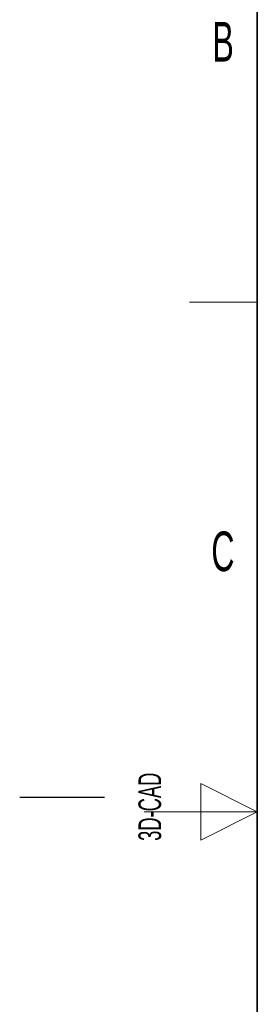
# Model space of a CAD drawing. Header units: millimetres. Extents: x 5 to 418, y 2 to 292.
# Tile 12 of 74: x 5 to 26, y 130 to 217. Entities that reach past the tile are written whole.
import ezdxf

# ---------------------------------------------------------------- set-up
doc = ezdxf.new("R2010")
doc.units = ezdxf.units.MM
doc.layers.add('SLD-0', color=7, linetype='Continuous')
doc.styles.add('SLDTEXTSTYLE0', font='TXT', dxfattribs={"width": 0.605})

msp = doc.modelspace()

# ---------------------------------------------------------------- linework, layer by layer
at = {"layer": 'SLD-0', "lineweight": 35}
msp.add_line((26, 282.5), (26, 12), dxfattribs=at)
at = {"layer": 'SLD-0', "lineweight": 18}
msp.add_line((20, 192.25), (26, 192.25), dxfattribs=at)
at = {"layer": 'SLD-0', "color": 7, "linetype": 'Continuous', "lineweight": 18}
for p, q in [((26, 147.25), (21, 149.75)), ((21, 149.75), (21, 144.75)), ((16, 147.25), (26, 147.25)), ((21, 144.75), (26, 147.25))]:
    msp.add_line(p, q, dxfattribs=at)
at = {"layer": 'SLD-0'}
msp.add_line((12.5, 148.5), (5, 148.5), dxfattribs=at)

# ---------------------------------------------------------------- texts
at = {"layer": 'SLD-0', "char_height": 3.5, "attachment_point": 2, "style": 'SLDTEXTSTYLE0'}
for s, insert in [('B', (22.9816, 217.0011)), ('C', (22.9597, 172.0011))]:
    msp.add_mtext(s, dxfattribs=dict(at, insert=insert))
at = {"layer": 'SLD-0', "insert": (15.4939, 144.6806), "char_height": 2, "attachment_point": 1, "rotation": 90, "style": 'SLDTEXTSTYLE0'}
msp.add_mtext('3D-CAD', dxfattribs=at)

doc.saveas('drawing.dxf')
